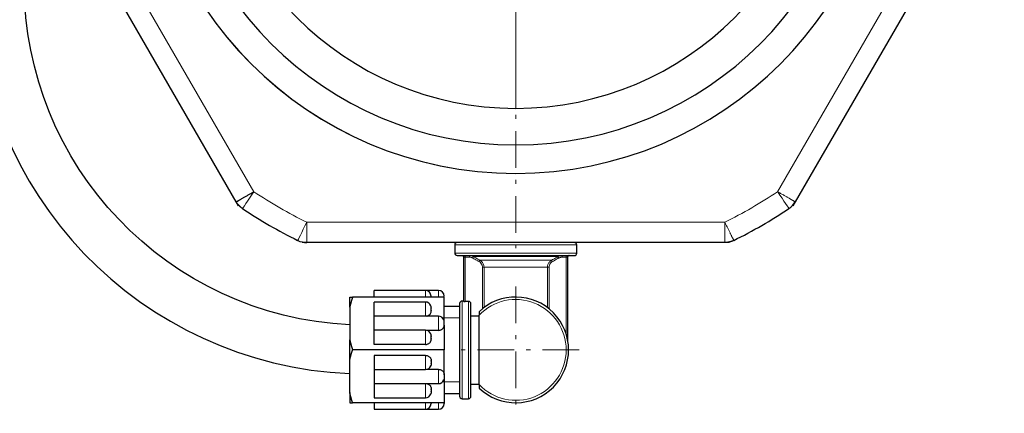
# Model space of a CAD drawing. Header units: millimetres. Extents: x 18 to 610, y -123 to 280.
# Tile 3 of 83: x 87 to 208, y 59 to 107. Entities that reach past the tile are written whole.
import ezdxf

# ---------------------------------------------------------------- set-up
doc = ezdxf.new("R2010")
doc.units = ezdxf.units.MM
doc.linetypes.add('CENTER', pattern=[8, 4.5, -1.5, 0.5, -1.5])
doc.linetypes.add('SOLID', pattern=[0])

# ---------------------------------------------------------------- blocks, each defined once
blk = doc.blocks.new('BlockOfCenters_6', base_point=(148.24, 134.18))
at = {"color": 6, "linetype": 'CENTER', "lineweight": 9}
for points in [[(148.24, 189.38), (148.24, 78.98)], [(203.44, 134.18), (93.04, 134.18)]]:
    blk.add_lwpolyline(points, dxfattribs=at)
blk = doc.blocks.new('BlockOfCenters_7', base_point=(148.24, 66.48))
at = {"color": 6, "linetype": 'CENTER', "lineweight": 9}
for points in [[(148.24, 74.28), (148.24, 58.68)], [(156.04, 66.48), (140.44, 66.48)]]:
    blk.add_lwpolyline(points, dxfattribs=at)
blk = doc.blocks.new('BlockOfViews_9')
at = {"color": 196, "linetype": 'SOLID', "lineweight": 9}
for p, q in [((116.06, 85.93, 118.5), (90.37, 130.43, 118.5)), ((206.12, 130.43, 118.5), (180.43, 85.93, 118.5)), ((148.24, 96.18, 80.5), (148.24, 107.08, 72.87)), ((173.94, 82.18, 118.5), (122.55, 82.18, 118.5)), ((142.04, 72.43, 48.75), (142.04, 77.88, 48.75)), ((142.04, 77.88, 48.75), (142.56, 77.88, 48.75)), ((153.93, 77.88, 48.75), (154.44, 77.88, 48.75)), ((154.44, 77.88, 48.75), (154.44, 68.43, 48.75)), ((144.15, 76.64, 48.75), (144.15, 71.53, 48.75)), ((144.35, 71.68, 48.9), (144.35, 76.64, 48.9)), ((152.14, 76.64, 48.9), (152.14, 71.68, 48.9)), ((152.34, 71.53, 48.75), (152.34, 76.64, 48.75))]:
    blk.add_line(p, q, dxfattribs=at)
at = {"linetype": 'SOLID', "lineweight": 30}
for p, q in [((113.89, 84.68, 116), (88.2, 129.18, 116)), ((208.29, 129.18, 116), (182.6, 84.68, 116)), ((114.18, 84.18, 106.75), (113.89, 84.68, 106.75)), ((182.6, 84.68, 106.75), (182.31, 84.18, 106.75)), ((122.55, 79.68, 106.75), (121.98, 79.68, 106.75)), ((173.94, 79.68, 116), (122.55, 79.68, 116)), ((140.74, 79.38, 48), (140.74, 78.38, 48)), ((155.74, 78.38, 48), (155.74, 79.38, 48)), ((174.51, 79.68, 106.75), (173.94, 79.68, 106.75)), ((141.65, 78.08, 48.58), (141.69, 78.08, 48.61)), ((141.69, 78.08, 48.61), (141.77, 78.04, 48.59)), ((141.77, 78.04, 48.59), (141.83, 77.97, 48.58)), ((141.83, 77.97, 48.58), (141.85, 77.88, 48.57)), ((141.84, 77.88, 48.55), (141.84, 72.46, 48.55)), ((154.64, 77.88, 48.58), (154.66, 77.97, 48.58)), ((154.64, 67.62, 48.55), (154.64, 77.88, 48.55)), ((154.66, 77.97, 48.58), (154.72, 78.04, 48.59)), ((154.72, 78.04, 48.59), (154.8, 78.08, 48.61)), ((154.8, 78.08, 48.61), (154.84, 78.08, 48.58)), ((139.44, 72.98, 51.75), (128.19, 72.98, 51.75)), ((137.14, 73.78, 50), (130.84, 73.78, 50)), ((138.74, 73.78, 48), (137.14, 73.78, 48)), ((139.44, 69.92, 53.52), (139.44, 72.98, 51.75)), ((127.84, 71.74, 52.47), (127.84, 67.73, 54.79)), ((137.14, 72.36, 52.47), (130.84, 72.36, 52.41)), ((137.84, 71.66, 52.52), (137.84, 71.6, 52.55)), ((141.34, 71.83, 48), (139.44, 71.83, 48.06)), ((141.84, 72.48, 48), (141.64, 72.48, 48)), ((142.44, 72.43, 48.75), (142.04, 72.43, 48.75)), ((142.74, 72.12, 48.75), (142.74, 72.13, 48.75)), ((138.74, 70.63, 53.47), (130.84, 70.63, 53.41)), ((137.84, 71.34, 52.7), (137.84, 71.27, 52.74)), ((143.74, 70.61, 48.75), (142.74, 70.61, 48.75)), ((143.74, 62.22, 52.6), (143.74, 70.75, 52.6)), ((139.44, 69.54, 53.74), (139.44, 66.48, 55.51)), ((137.14, 68.9, 54.47), (130.84, 68.9, 54.41)), ((138.74, 68.88, 54.12), (137.27, 68.88, 54.12)), ((137.84, 68.19, 54.52), (137.84, 68.14, 54.55)), ((137.84, 67.88, 54.7), (137.84, 67.81, 54.74)), ((137.14, 67.15, 55.12), (130.84, 67.15, 55.12)), ((139.44, 66.48, 55.51), (128.19, 66.48, 55.51)), ((137.14, 65.81, 55.12), (130.84, 65.81, 55.12)), ((139.44, 63.42, 53.74), (139.44, 66.48, 55.51)), ((127.84, 61.23, 52.47), (127.84, 65.24, 54.79)), ((137.84, 65.08, 54.7), (137.84, 65.16, 54.74)), ((137.84, 64.77, 54.52), (137.84, 64.82, 54.55)), ((130.84, 64.06, 54.41), (137.14, 64.06, 54.47)), ((138.74, 64.08, 54.12), (137.27, 64.08, 54.12)), ((139.44, 63.04, 53.52), (139.44, 59.98, 51.75)), ((130.84, 62.33, 53.41), (138.74, 62.33, 53.47)), ((142.74, 62.28, 48), (143.74, 62.28, 48)), ((130.84, 60.6, 52.41), (137.14, 60.6, 52.47)), ((137.84, 61.62, 52.7), (137.84, 61.69, 52.74)), ((137.84, 61.31, 52.52), (137.84, 61.36, 52.55)), ((139.44, 61.13, 48), (141.34, 61.13, 48)), ((139.44, 59.98, 51.75), (128.19, 59.98, 51.75)), ((141.64, 60.48, 48), (142.44, 60.48, 48)), ((130.84, 59.18, 50), (137.14, 59.18, 50)), ((137.14, 59.18, 48), (138.74, 59.18, 48))]:
    blk.add_line(p, q, dxfattribs=at)
at = {"linetype": 'SOLID', "lineweight": 9}
for p, q in [((139.24, 70.42, 53.44), (141.34, 70.42, 53.44)), ((139.24, 62.54, 53.44), (141.34, 62.54, 53.44))]:
    blk.add_line(p, q, dxfattribs=at)
at = {"linetype": 'SOLID', "lineweight": 30}
for centre, radius, start, end in [((148.24, 134.18, 118.5), 46, 90, 270), ((148.25, 134.18, 118.5), 46, 90.0005, 269.9995), ((148.24, 134.18, 118.5), 46, 270.0005, 89.9995), ((148.24, 134.18, 116), 42.5, 90, 270), ((148.24, 134.18, 116), 42.5, 270, 90), ((148.24, 134.18, 80.5), 38, 90, 270), ((148.24, 134.18, 80.5), 38, 270, 90), ((148.24, 134.18, 116), 60.5, 236.2916, 243.7084), ((148.24, 134.18, 116), 60.5, 296.2916, 303.7084), ((180.43, 85.93, 116), 2.5, 303.7084, 330), ((122.55, 82.18, 116), 2.5, 243.7084, 270), ((141.06, 79.37, 48), 0.316, 92.7584, 177.2445), ((155.44, 79.38, 48), 0.3, 359.9995, 90.0005), ((141.07, 78.41, 48), 0.328, 184.7407, 265.2578), ((154.84, 77.88, 48.55), 0.2, 177.5891, 180), ((154.84, 77.88, 48.55), 0.2, 150.8186, 158.4365), ((154.84, 77.88, 48.55), 0.2, 126.1651, 133.1386), ((154.84, 77.88, 48.55), 0.2, 100.9141, 105.7728), ((154.84, 77.88, 48.55), 0.2, 90, 92.2315), ((155.44, 78.38, 48), 0.3, 270.0015, 359.9971), ((137.14, 73.08, 50), 0.7, 359.9998, 90.0002), ((138.74, 73.08, 48), 0.706, 0.473, 89.527), ((148.24, 66.48, 52.3), 6.5, 226.1869, 133.8131), ((137.14, 71.66, 52.38), 0.701, 19.9742, 89.7567), ((141.66, 72.17, 48), 0.314, 92.465, 177.535), ((138.74, 69.93, 53.38), 0.701, 19.9743, 89.7555), ((137.14, 68.2, 54.38), 0.701, 19.9736, 89.7582), ((137.14, 64.76, 54.47), 0.701, 270.2416, 340.0274), ((138.74, 63.03, 53.47), 0.701, 270.2438, 340.026), ((137.14, 61.3, 52.47), 0.701, 270.2433, 340.0258), ((141.64, 60.78, 48), 0.3, 180.0037, 269.997), ((142.44, 60.78, 48), 0.3, 270.003, 359.9963), ((137.14, 59.88, 50), 0.7, 270.0003, 0), ((138.74, 59.89, 48), 0.706, 270.473, 359.527)]:
    blk.add_arc(centre, radius, start, end, dxfattribs=at)
at = {"linetype": 'SOLID', "lineweight": 30, "extrusion": (-3.6469e-09, -3.32507e-09, 1)}
blk.add_arc((129.9, 111.58, 49.02), 48.06, 180.0839, 267.5409, dxfattribs=at)
at = {"linetype": 'SOLID', "lineweight": 30, "extrusion": (1.04113e-10, -7.54135e-10, -1)}
blk.add_arc((-129.84, 111.52, -48.1), 42, 272.726, 359.9939, dxfattribs=at)
at = {"color": 196, "linetype": 'SOLID', "lineweight": 9, "extrusion": (0.831872, -0.554967, 0)}
blk.add_arc((135.89, 116, 48.85), 2.5, 90, 180, dxfattribs=at)
at = {"color": 196, "linetype": 'SOLID', "lineweight": 9, "extrusion": (0, 0, -1)}
for centre, radius, start, end in [((-148.24, 134.18, -118.5), 58, 296.2916, 303.7084), ((-148.24, 134.18, -118.5), 58, 236.2916, 243.7084), ((-148.24, 66.48, -52.6), 6.2, 43.464, 316.536)]:
    blk.add_arc(centre, radius, start, end, dxfattribs=at)
at = {"color": 196, "linetype": 'SOLID', "lineweight": 9, "extrusion": (-0.831872, -0.554967, 0)}
blk.add_arc((28.65, 116, -197.79), 2.5, 0, 90, dxfattribs=at)
at = {"color": 196, "linetype": 'SOLID', "lineweight": 9, "extrusion": (-0.896552, 0.442939, 0)}
blk.add_arc((-127.96, 116, -73.48), 2.5, 0, 90, dxfattribs=at)
at = {"color": 196, "linetype": 'SOLID', "lineweight": 9, "extrusion": (-2.61361e-16, 1, 0)}
blk.add_arc((-148.24, 48, 79.38), 7.5, 0, 180, dxfattribs=at)
at = {"color": 196, "linetype": 'SOLID', "lineweight": 9, "extrusion": (2.61361e-16, -1, 0)}
blk.add_arc((148.24, 48, -78.38), 7.5, 0, 180, dxfattribs=at)
at = {"linetype": 'SOLID', "lineweight": 30, "extrusion": (-4.44089e-16, 1, 0)}
blk.add_arc((-148.24, 48, 78.08), 7.2, 0, 180, dxfattribs=at)
at = {"linetype": 'SOLID', "lineweight": 30, "extrusion": (0, 0, -1)}
for start, end in [(90, 92.4816), (101.5212, 105.7836), (126.0694, 132.8882), (150.8, 157.9248), (178.8598, 180)]:
    blk.add_arc((-141.64, 77.88, -48.55), 0.2, start, end, dxfattribs=at)
at = {"color": 196, "linetype": 'SOLID', "lineweight": 9, "extrusion": (1.53134e-16, 1, 0)}
blk.add_arc((-142.04, 48.55, 77.88), 0.2, 0, 90, dxfattribs=at)
at = {"color": 196, "linetype": 'SOLID', "lineweight": 9, "extrusion": (-1, 0, 0)}
for centre, radius, start, end in [((-77.88, 48.95, -142.04), 0.2, 180, 270), ((-77.88, 48.95, -142.56), 0.2, 180, 270), ((-77.88, 48.95, -153.93), 0.2, 180, 270), ((-77.88, 48.95, -154.44), 0.2, 180, 270), ((-72.78, 48, -138.74), 1, 101.537, 180.1435), ((-65.06, 54.46, -137.14), 1, 0.9375, 138.463), ((-63.33, 53.46, -138.74), 1, 0.9375, 138.463), ((-61.6, 52.46, -137.14), 1, 0.9375, 137.1051), ((-60.18, 50, -137.14), 1, 0, 78.463)]:
    blk.add_arc(centre, radius, start, end, dxfattribs=at)
at = {"color": 196, "linetype": 'SOLID', "lineweight": 9, "extrusion": (-0.869436, 0.494046, 0)}
blk.add_arc((-138.25, 48.95, -85.87), 0.2, 185.0766, 270, dxfattribs=at)
at = {"color": 196, "linetype": 'SOLID', "lineweight": 9, "extrusion": (-3.37201e-16, 1, -5.30734e-32)}
blk.add_arc((-148.24, 48, 77.95), 5.27, 10.1937, 169.8063, dxfattribs=at)
at = {"color": 196, "linetype": 'SOLID', "lineweight": 9, "extrusion": (-0.87068, 0.49185, 0)}
blk.add_arc((-138.03, 48.95, -87.12), 0.2, 185.927, 270, dxfattribs=at)
at = {"color": 196, "linetype": 'SOLID', "lineweight": 9, "extrusion": (4.44089e-16, -1, 0)}
blk.add_arc((148.24, 48, -77.5), 4.5, 11.9186, 168.0814, dxfattribs=at)
at = {"color": 196, "linetype": 'SOLID', "lineweight": 9, "extrusion": (-0.87068, -0.49185, -1.09213e-15)}
blk.add_arc((7.8, 48.95, -171.03), 0.2, 185.927, 270, dxfattribs=at)
at = {"color": 196, "linetype": 'SOLID', "lineweight": 9, "extrusion": (-0.869436, -0.494046, 1.097e-15)}
blk.add_arc((8.23, 48.95, -171.91), 0.2, 185.0766, 270, dxfattribs=at)
at = {"color": 196, "linetype": 'SOLID', "lineweight": 9, "extrusion": (-1.53134e-16, 1, 0)}
blk.add_arc((-154.44, 48.55, 77.88), 0.2, 90, 180, dxfattribs=at)
at = {"color": 196, "linetype": 'SOLID', "lineweight": 9, "extrusion": (0, 1, 0)}
blk.add_arc((-144.15, 48.95, 76.64), 0.2, 193.0729, 270, dxfattribs=at)
at = {"color": 196, "linetype": 'SOLID', "lineweight": 9, "extrusion": (-4.44089e-16, 1, 0)}
blk.add_arc((-148.24, 48, 76.64), 4, 13.0729, 166.9271, dxfattribs=at)
at = {"color": 196, "linetype": 'SOLID', "lineweight": 9, "extrusion": (4.55905e-15, -1, 0)}
blk.add_arc((152.34, 48.95, -76.64), 0.2, 193.0729, 270, dxfattribs=at)
at = {"linetype": 'SOLID', "lineweight": 30, "extrusion": (-1, 0, 0)}
for centre, radius, start, end in [((-66.48, 48, -127.84), 6.9, 139.6049, 160.3951), ((-72.78, 50, -130.84), 1, 101.537, 180), ((-72.78, 50, -137.84), 0.3, 131.8103, 196.875), ((-72.78, 48, -139.44), 0.3, 146.3935, 197.0185), ((-71.36, 52.46, -130.84), 1, 42.7663, 182.7704), ((-71.36, 52.46, -137.84), 0.3, 71.8103, 168.1897), ((-66.48, 48, -142.74), 5.7, 358.5, 172.4392), ((-69.63, 53.46, -130.84), 1, 42.7663, 182.7704), ((-69.63, 53.46, -139.44), 0.3, 71.8103, 168.1897), ((-67.9, 54.46, -130.84), 1, 41.537, 182.7704), ((-67.9, 54.46, -137.84), 0.3, 71.8103, 168.1897), ((-66.48, 48, -127.84), 6.9, 79.6049, 100.3951)]:
    blk.add_arc(centre, radius, start, end, dxfattribs=at)
at = {"color": 196, "linetype": 'SOLID', "lineweight": 9, "extrusion": (1, 0, 0)}
for centre, start, end in [((72.78, 50, 137.14), 0, 78.463), ((71.36, 52.46, 137.14), 0.9375, 137.1051), ((69.63, 53.46, 138.74), 0.9375, 138.463), ((67.9, 54.46, 137.14), 0.9375, 138.463), ((60.18, 48, 138.74), 101.537, 180.1435)]:
    blk.add_arc(centre, 1, start, end, dxfattribs=at)
at = {"linetype": 'SOLID', "lineweight": 30, "extrusion": (1, 1.36643e-15, 0)}
for start, end in [(358.4746, 180), (180, 181.5254)]:
    blk.add_arc((66.48, 48, 141.34), 5.7, start, end, dxfattribs=at)
at = {"color": 196, "linetype": 'SOLID', "lineweight": 9, "extrusion": (-1, -1.4803e-16, 0)}
blk.add_arc((-66.48, 48, -141.64), 6, 0, 180, dxfattribs=at)
at = {"color": 196, "linetype": 'SOLID', "lineweight": 9, "extrusion": (1, 1.4803e-16, 0)}
blk.add_arc((66.48, 48, 142.44), 6, 7.1808, 180, dxfattribs=at)
at = {"linetype": 'SOLID', "lineweight": 30, "extrusion": (1, 0, 0)}
for centre, radius, start, end in [((65.06, 54.46, 130.84), 1, 41.537, 182.7704), ((65.06, 54.46, 137.84), 0.3, 71.8103, 168.1897), ((63.33, 53.46, 130.84), 1, 42.7663, 182.7704), ((63.33, 53.46, 139.44), 0.3, 71.8103, 168.1897), ((61.6, 52.46, 130.84), 1, 42.7663, 182.7704), ((66.48, 48, 127.84), 6.9, 139.6049, 160.3951), ((61.6, 52.46, 137.84), 0.3, 71.8103, 168.1897), ((60.18, 50, 130.84), 1, 101.537, 180), ((60.18, 50, 137.84), 0.3, 131.8103, 196.875), ((60.18, 48, 139.44), 0.3, 146.3935, 197.0185)]:
    blk.add_arc(centre, radius, start, end, dxfattribs=at)
at = {"color": 196, "linetype": 'SOLID', "lineweight": 9}
for points, knots in [([(148.24, 107.4, 55.5), (148.24, 107.39, 55.62), (148.24, 107.38, 55.74), (148.24, 107.36, 55.97), (148.24, 107.35, 56.09), (148.24, 107.33, 56.33), (148.24, 107.32, 56.45), (148.24, 107.3, 56.68), (148.24, 107.29, 56.8), (148.24, 107.27, 57.04), (148.24, 107.26, 57.15), (148.24, 107.25, 57.39), (148.24, 107.24, 57.51), (148.24, 107.22, 57.75), (148.24, 107.22, 57.86), (148.24, 107.2, 58.1), (148.24, 107.2, 58.22), (148.24, 107.18, 58.46), (148.24, 107.18, 58.58), (148.24, 107.16, 58.81), (148.24, 107.16, 58.93), (148.24, 107.15, 59.17), (148.24, 107.14, 59.29), (148.24, 107.13, 59.52), (148.24, 107.13, 59.64), (148.24, 107.12, 59.88), (148.24, 107.12, 60), (148.24, 107.11, 60.23), (148.24, 107.11, 60.35), (148.24, 107.1, 60.59), (148.24, 107.1, 60.71), (148.24, 107.09, 60.95), (148.24, 107.09, 61.06), (148.24, 107.09, 61.3), (148.24, 107.09, 61.42), (148.24, 107.08, 61.66), (148.24, 107.08, 61.78), (148.24, 107.08, 62.01), (148.24, 107.08, 62.13), (148.24, 107.08, 62.25)], [0, 0, 0, 0, 0.355801, 0.355801, 0.711601, 0.711601, 1.067402, 1.067402, 1.423202, 1.423202, 1.779003, 1.779003, 2.134803, 2.134803, 2.490604, 2.490604, 2.846404, 2.846404, 3.202205, 3.202205, 3.558005, 3.558005, 3.913806, 3.913806, 4.269606, 4.269606, 4.625407, 4.625407, 4.981208, 4.981208, 5.337008, 5.337008, 5.692809, 5.692809, 6.048609, 6.048609, 6.40441, 6.40441, 6.76021, 6.76021, 6.76021, 6.76021]), ([(180.43, 85.93, 118.5), (180.49, 85.9, 118.5), (180.55, 85.86, 118.5), (180.67, 85.79, 118.49), (180.73, 85.76, 118.48), (180.85, 85.69, 118.45), (180.91, 85.66, 118.44), (181.02, 85.59, 118.41), (181.08, 85.56, 118.39), (181.19, 85.49, 118.34), (181.25, 85.46, 118.32), (181.36, 85.4, 118.26), (181.41, 85.37, 118.23), (181.52, 85.31, 118.17), (181.57, 85.28, 118.13), (181.67, 85.22, 118.06), (181.72, 85.19, 118.02), (181.81, 85.14, 117.93), (181.86, 85.11, 117.89), (181.94, 85.06, 117.79), (181.99, 85.04, 117.74), (182.07, 84.99, 117.64), (182.1, 84.97, 117.59), (182.18, 84.92, 117.48), (182.21, 84.9, 117.43), (182.28, 84.87, 117.31), (182.31, 84.85, 117.25), (182.37, 84.82, 117.13), (182.39, 84.8, 117.07), (182.44, 84.77, 116.94), (182.46, 84.76, 116.88), (182.5, 84.74, 116.75), (182.52, 84.73, 116.68), (182.55, 84.71, 116.55), (182.56, 84.7, 116.48), (182.58, 84.69, 116.34), (182.59, 84.69, 116.28), (182.6, 84.68, 116.14), (182.6, 84.68, 116.07), (182.6, 84.68, 116)], [0, 0, 0, 0, 0.082673, 0.082673, 0.165347, 0.165347, 0.24802, 0.24802, 0.330694, 0.330694, 0.413367, 0.413367, 0.496041, 0.496041, 0.578714, 0.578714, 0.661388, 0.661388, 0.744061, 0.744061, 0.826735, 0.826735, 0.909408, 0.909408, 0.992082, 0.992082, 1.074755, 1.074755, 1.157429, 1.157429, 1.240102, 1.240102, 1.322776, 1.322776, 1.405449, 1.405449, 1.488123, 1.488123, 1.570796, 1.570796, 1.570796, 1.570796]), ([(122.55, 82.18, 118.5), (122.55, 82.11, 118.5), (122.55, 82.04, 118.5), (122.55, 81.91, 118.49), (122.55, 81.84, 118.48), (122.55, 81.7, 118.45), (122.55, 81.63, 118.44), (122.55, 81.5, 118.41), (122.55, 81.43, 118.39), (122.55, 81.3, 118.34), (122.55, 81.24, 118.32), (122.55, 81.11, 118.26), (122.55, 81.05, 118.23), (122.55, 80.93, 118.17), (122.55, 80.87, 118.13), (122.55, 80.76, 118.06), (122.55, 80.7, 118.02), (122.55, 80.59, 117.93), (122.55, 80.54, 117.89), (122.55, 80.44, 117.79), (122.55, 80.39, 117.74), (122.55, 80.29, 117.64), (122.55, 80.25, 117.59), (122.55, 80.17, 117.48), (122.55, 80.13, 117.43), (122.55, 80.05, 117.31), (122.55, 80.01, 117.25), (122.55, 79.95, 117.13), (122.55, 79.92, 117.07), (122.55, 79.86, 116.94), (122.55, 79.84, 116.88), (122.55, 79.79, 116.75), (122.55, 79.77, 116.68), (122.55, 79.74, 116.55), (122.55, 79.73, 116.48), (122.55, 79.7, 116.34), (122.55, 79.7, 116.28), (122.55, 79.68, 116.14), (122.55, 79.68, 116.07), (122.55, 79.68, 116)], [0, 0, 0, 0, 0.082673, 0.082673, 0.165347, 0.165347, 0.24802, 0.24802, 0.330694, 0.330694, 0.413367, 0.413367, 0.496041, 0.496041, 0.578714, 0.578714, 0.661388, 0.661388, 0.744061, 0.744061, 0.826735, 0.826735, 0.909408, 0.909408, 0.992082, 0.992082, 1.074755, 1.074755, 1.157429, 1.157429, 1.240102, 1.240102, 1.322776, 1.322776, 1.405449, 1.405449, 1.488123, 1.488123, 1.570796, 1.570796, 1.570796, 1.570796]), ([(173.94, 79.68, 116), (173.94, 79.68, 116.07), (173.94, 79.68, 116.14), (173.94, 79.7, 116.28), (173.94, 79.7, 116.34), (173.94, 79.73, 116.48), (173.94, 79.74, 116.55), (173.94, 79.77, 116.68), (173.94, 79.79, 116.75), (173.94, 79.84, 116.88), (173.94, 79.86, 116.94), (173.94, 79.92, 117.07), (173.94, 79.95, 117.13), (173.94, 80.01, 117.25), (173.94, 80.05, 117.31), (173.94, 80.13, 117.43), (173.94, 80.17, 117.48), (173.94, 80.25, 117.59), (173.94, 80.29, 117.64), (173.94, 80.39, 117.74), (173.94, 80.44, 117.79), (173.94, 80.54, 117.89), (173.94, 80.59, 117.93), (173.94, 80.7, 118.02), (173.94, 80.76, 118.06), (173.94, 80.87, 118.13), (173.94, 80.93, 118.17), (173.94, 81.05, 118.23), (173.94, 81.11, 118.26), (173.94, 81.24, 118.32), (173.94, 81.3, 118.34), (173.94, 81.43, 118.39), (173.94, 81.5, 118.41), (173.94, 81.63, 118.44), (173.94, 81.7, 118.45), (173.94, 81.84, 118.48), (173.94, 81.91, 118.49), (173.94, 82.04, 118.5), (173.94, 82.11, 118.5), (173.94, 82.18, 118.5)], [0, 0, 0, 0, 0.082673, 0.082673, 0.165347, 0.165347, 0.24802, 0.24802, 0.330694, 0.330694, 0.413367, 0.413367, 0.496041, 0.496041, 0.578714, 0.578714, 0.661388, 0.661388, 0.744061, 0.744061, 0.826735, 0.826735, 0.909408, 0.909408, 0.992082, 0.992082, 1.074755, 1.074755, 1.157429, 1.157429, 1.240102, 1.240102, 1.322776, 1.322776, 1.405449, 1.405449, 1.488123, 1.488123, 1.570796, 1.570796, 1.570796, 1.570796]), ([(173.94, 82.18, 118.5), (173.97, 82.12, 118.5), (174, 82.06, 118.5), (174.06, 81.93, 118.49), (174.09, 81.87, 118.48), (174.15, 81.75, 118.45), (174.18, 81.69, 118.44), (174.24, 81.57, 118.41), (174.27, 81.51, 118.39), (174.32, 81.39, 118.34), (174.35, 81.34, 118.32), (174.41, 81.22, 118.26), (174.44, 81.17, 118.23), (174.49, 81.06, 118.17), (174.52, 81.01, 118.13), (174.57, 80.9, 118.06), (174.59, 80.85, 118.02), (174.64, 80.75, 117.93), (174.66, 80.71, 117.89), (174.7, 80.62, 117.79), (174.73, 80.57, 117.74), (174.77, 80.49, 117.64), (174.79, 80.45, 117.59), (174.83, 80.37, 117.48), (174.84, 80.34, 117.43), (174.88, 80.27, 117.31), (174.89, 80.24, 117.25), (174.92, 80.18, 117.13), (174.94, 80.15, 117.06), (174.97, 80.1, 116.94), (174.98, 80.08, 116.87), (175, 80.04, 116.74), (175.01, 80.02, 116.67), (175.02, 79.99, 116.54), (175.03, 79.98, 116.47), (175.04, 79.96, 116.34), (175.04, 79.95, 116.27), (175.04, 79.94, 116.14), (175.04, 79.94, 116.07), (175.04, 79.94, 116)], [0, 0, 0, 0, 0.082673, 0.082673, 0.165347, 0.165347, 0.24802, 0.24802, 0.330694, 0.330694, 0.413367, 0.413367, 0.496041, 0.496041, 0.578714, 0.578714, 0.661388, 0.661388, 0.744061, 0.744061, 0.826735, 0.826735, 0.909408, 0.909408, 0.992082, 0.992082, 1.074755, 1.074755, 1.157429, 1.157429, 1.240102, 1.240102, 1.322776, 1.322776, 1.405449, 1.405449, 1.488123, 1.488123, 1.570796, 1.570796, 1.570796, 1.570796]), ([(143.06, 77.95, 48.93), (143.04, 77.96, 48.93), (143.02, 77.97, 48.93), (142.97, 77.99, 48.94), (142.93, 78.01, 48.94), (142.85, 78.04, 48.94), (142.79, 78.06, 48.94), (142.67, 78.08, 48.95), (142.61, 78.08, 48.95), (142.56, 78.08, 48.95)], [0, 0, 0, 0, 0.0542814, 0.0542814, 0.1411317, 0.1411317, 0.2800922, 0.2800922, 0.4233952, 0.4233952, 0.4233952, 0.4233952]), ([(142.56, 77.88, 48.75), (142.6, 77.88, 48.75), (142.65, 77.88, 48.75), (142.74, 77.86, 48.75), (142.79, 77.85, 48.75), (142.86, 77.82, 48.75), (142.89, 77.81, 48.75), (142.93, 77.79, 48.75), (142.95, 77.78, 48.75), (142.96, 77.77, 48.75)], [-0.4233952, -0.4233952, -0.4233952, -0.4233952, -0.2800922, -0.2800922, -0.1411317, -0.1411317, -0.0542814, -0.0542814, 0, 0, 0, 0]), ([(142.96, 77.77, 48.75), (143.05, 77.72, 48.75), (143.14, 77.67, 48.75), (143.31, 77.57, 48.75), (143.4, 77.53, 48.75), (143.54, 77.45, 48.75), (143.59, 77.42, 48.75), (143.68, 77.37, 48.75), (143.71, 77.35, 48.75), (143.74, 77.33, 48.75)], [0, 0, 0, 0, 0.3043719, 0.3043719, 0.5995205, 0.5995205, 0.7839883, 0.7839883, 0.8992807, 0.8992807, 0.8992807, 0.8992807]), ([(143.84, 77.5, 48.93), (143.81, 77.52, 48.93), (143.77, 77.54, 48.93), (143.69, 77.59, 48.93), (143.63, 77.62, 48.93), (143.5, 77.7, 48.93), (143.41, 77.75, 48.93), (143.24, 77.85, 48.93), (143.15, 77.9, 48.93), (143.06, 77.95, 48.93)], [-0.8992807, -0.8992807, -0.8992807, -0.8992807, -0.7839883, -0.7839883, -0.5995205, -0.5995205, -0.3043719, -0.3043719, 0, 0, 0, 0]), ([(144.35, 76.64, 48.9), (144.35, 76.68, 48.9), (144.35, 76.73, 48.9), (144.33, 76.84, 48.91), (144.31, 76.91, 48.91), (144.25, 77.09, 48.91), (144.19, 77.19, 48.91), (144.04, 77.37, 48.92), (143.94, 77.45, 48.92), (143.84, 77.5, 48.93)], [0, 0, 0, 0, 0.1075936, 0.1075936, 0.2797434, 0.2797434, 0.555183, 0.555183, 0.8392301, 0.8392301, 0.8392301, 0.8392301]), ([(152.65, 77.5, 48.93), (152.61, 77.48, 48.93), (152.57, 77.46, 48.93), (152.48, 77.39, 48.92), (152.43, 77.34, 48.92), (152.3, 77.19, 48.91), (152.25, 77.09, 48.91), (152.16, 76.88, 48.91), (152.14, 76.76, 48.9), (152.14, 76.64, 48.9)], [0, 0, 0, 0, 0.1075862, 0.1075862, 0.2797241, 0.2797241, 0.5551447, 0.5551447, 0.8391722, 0.8391722, 0.8391722, 0.8391722]), ([(153.43, 77.95, 48.93), (153.4, 77.93, 48.93), (153.36, 77.91, 48.93), (153.28, 77.86, 48.93), (153.22, 77.83, 48.93), (153.08, 77.75, 48.93), (153, 77.7, 48.93), (152.82, 77.6, 48.93), (152.74, 77.55, 48.93), (152.65, 77.5, 48.93)], [-0.8992807, -0.8992807, -0.8992807, -0.8992807, -0.7839883, -0.7839883, -0.5995205, -0.5995205, -0.3043719, -0.3043719, 0, 0, 0, 0]), ([(152.75, 77.33, 48.75), (152.83, 77.38, 48.75), (152.92, 77.43, 48.75), (153.1, 77.53, 48.75), (153.18, 77.58, 48.75), (153.32, 77.66, 48.75), (153.37, 77.69, 48.75), (153.46, 77.74, 48.75), (153.49, 77.75, 48.75), (153.53, 77.77, 48.75)], [0, 0, 0, 0, 0.3043719, 0.3043719, 0.5995205, 0.5995205, 0.7839883, 0.7839883, 0.8992807, 0.8992807, 0.8992807, 0.8992807]), ([(153.93, 78.08, 48.95), (153.91, 78.08, 48.95), (153.89, 78.08, 48.95), (153.83, 78.08, 48.95), (153.79, 78.07, 48.95), (153.7, 78.06, 48.94), (153.65, 78.04, 48.94), (153.54, 78, 48.94), (153.48, 77.98, 48.93), (153.43, 77.95, 48.93)], [0, 0, 0, 0, 0.0542814, 0.0542814, 0.1411317, 0.1411317, 0.2800922, 0.2800922, 0.4233952, 0.4233952, 0.4233952, 0.4233952]), ([(153.53, 77.77, 48.75), (153.57, 77.8, 48.75), (153.61, 77.82, 48.75), (153.7, 77.85, 48.75), (153.75, 77.86, 48.75), (153.82, 77.87, 48.75), (153.85, 77.88, 48.75), (153.9, 77.88, 48.75), (153.92, 77.88, 48.75), (153.93, 77.88, 48.75)], [-0.4233952, -0.4233952, -0.4233952, -0.4233952, -0.2800922, -0.2800922, -0.1411317, -0.1411317, -0.0542814, -0.0542814, 0, 0, 0, 0]), ([(143.74, 77.33, 48.75), (143.83, 77.28, 48.75), (143.9, 77.22, 48.75), (144.02, 77.08, 48.75), (144.07, 77, 48.75), (144.12, 76.86, 48.75), (144.14, 76.8, 48.75), (144.15, 76.71, 48.75), (144.15, 76.67, 48.75), (144.15, 76.64, 48.75)], [-0.8392301, -0.8392301, -0.8392301, -0.8392301, -0.555183, -0.555183, -0.2797434, -0.2797434, -0.1075936, -0.1075936, 0, 0, 0, 0]), ([(152.34, 76.64, 48.75), (152.34, 76.73, 48.75), (152.35, 76.83, 48.75), (152.42, 77, 48.75), (152.47, 77.08, 48.75), (152.57, 77.2, 48.75), (152.61, 77.24, 48.75), (152.68, 77.29, 48.75), (152.71, 77.31, 48.75), (152.75, 77.33, 48.75)], [-0.8391722, -0.8391722, -0.8391722, -0.8391722, -0.5551447, -0.5551447, -0.2797241, -0.2797241, -0.1075862, -0.1075862, 0, 0, 0, 0])]:
    blk.add_open_spline(points, degree=3, knots=knots, dxfattribs=at)
at = {"linetype": 'SOLID', "lineweight": 30}
for points, knots in [([(113.89, 84.68, 116), (113.89, 84.68, 116.07), (113.89, 84.68, 116.14), (113.9, 84.69, 116.28), (113.91, 84.69, 116.34), (113.93, 84.7, 116.48), (113.94, 84.71, 116.55), (113.97, 84.73, 116.68), (113.99, 84.74, 116.75), (114.03, 84.76, 116.88), (114.05, 84.77, 116.94), (114.1, 84.8, 117.07), (114.12, 84.82, 117.13), (114.18, 84.85, 117.25), (114.21, 84.87, 117.31), (114.28, 84.9, 117.43), (114.31, 84.92, 117.48), (114.38, 84.97, 117.59), (114.42, 84.99, 117.64), (114.5, 85.04, 117.74), (114.55, 85.06, 117.79), (114.63, 85.11, 117.89), (114.68, 85.14, 117.93), (114.77, 85.19, 118.02), (114.82, 85.22, 118.06), (114.92, 85.28, 118.13), (114.97, 85.31, 118.17), (115.08, 85.37, 118.23), (115.13, 85.4, 118.26), (115.24, 85.46, 118.32), (115.3, 85.49, 118.34), (115.41, 85.56, 118.39), (115.47, 85.59, 118.41), (115.58, 85.66, 118.44), (115.64, 85.69, 118.45), (115.76, 85.76, 118.48), (115.82, 85.79, 118.49), (115.94, 85.86, 118.5), (116, 85.9, 118.5), (116.06, 85.93, 118.5)], [0, 0, 0, 0, 0.082673, 0.082673, 0.165347, 0.165347, 0.24802, 0.24802, 0.330694, 0.330694, 0.413367, 0.413367, 0.496041, 0.496041, 0.578714, 0.578714, 0.661388, 0.661388, 0.744061, 0.744061, 0.826735, 0.826735, 0.909408, 0.909408, 0.992082, 0.992082, 1.074755, 1.074755, 1.157429, 1.157429, 1.240102, 1.240102, 1.322776, 1.322776, 1.405449, 1.405449, 1.488123, 1.488123, 1.570796, 1.570796, 1.570796, 1.570796]), ([(114.67, 83.85, 116), (114.65, 83.86, 116), (114.64, 83.88, 116), (114.6, 83.9, 116), (114.59, 83.91, 116), (114.55, 83.93, 116), (114.54, 83.95, 116), (114.51, 83.97, 116), (114.49, 83.98, 116), (114.46, 84.01, 116), (114.44, 84.02, 116), (114.41, 84.05, 116), (114.4, 84.06, 116), (114.37, 84.09, 116), (114.35, 84.1, 116), (114.32, 84.13, 116), (114.31, 84.14, 116), (114.28, 84.17, 116), (114.27, 84.19, 116), (114.24, 84.22, 116), (114.23, 84.23, 116), (114.2, 84.26, 116), (114.19, 84.27, 116), (114.16, 84.3, 116), (114.15, 84.32, 116), (114.12, 84.35, 116), (114.11, 84.37, 116), (114.08, 84.4, 116), (114.07, 84.41, 116), (114.05, 84.45, 116), (114.03, 84.46, 116), (114.01, 84.5, 116), (114, 84.51, 116), (113.98, 84.55, 116), (113.97, 84.56, 116), (113.94, 84.6, 116), (113.93, 84.61, 116), (113.91, 84.65, 116), (113.9, 84.66, 116), (113.89, 84.68, 116)], [0, 0, 0, 0, 0.0241513, 0.0241513, 0.0483025, 0.0483025, 0.0724538, 0.0724538, 0.0966051, 0.0966051, 0.1207564, 0.1207564, 0.1449076, 0.1449076, 0.1690589, 0.1690589, 0.1932102, 0.1932102, 0.2173615, 0.2173615, 0.2415127, 0.2415127, 0.265664, 0.265664, 0.2898153, 0.2898153, 0.3139666, 0.3139666, 0.3381178, 0.3381178, 0.3622691, 0.3622691, 0.3864204, 0.3864204, 0.4105717, 0.4105717, 0.4347229, 0.4347229, 0.4588742, 0.4588742, 0.4588742, 0.4588742]), ([(175.04, 79.94, 116), (175.02, 79.93, 116), (175.01, 79.92, 116), (174.97, 79.9, 116), (174.95, 79.9, 116), (174.91, 79.88, 116), (174.9, 79.87, 116), (174.86, 79.86, 116), (174.84, 79.85, 116), (174.8, 79.84, 116), (174.78, 79.83, 116), (174.75, 79.82, 116), (174.73, 79.81, 116), (174.69, 79.8, 116), (174.67, 79.79, 116), (174.63, 79.78, 116), (174.61, 79.77, 116), (174.57, 79.76, 116), (174.55, 79.76, 116), (174.51, 79.75, 116), (174.49, 79.74, 116), (174.45, 79.74, 116), (174.43, 79.73, 116), (174.4, 79.72, 116), (174.38, 79.72, 116), (174.34, 79.71, 116), (174.32, 79.71, 116), (174.28, 79.7, 116), (174.26, 79.7, 116), (174.22, 79.7, 116), (174.2, 79.69, 116), (174.16, 79.69, 116), (174.14, 79.69, 116), (174.1, 79.69, 116), (174.08, 79.68, 116), (174.04, 79.68, 116), (174.02, 79.68, 116), (173.98, 79.68, 116), (173.96, 79.68, 116), (173.94, 79.68, 116)], [0, 0, 0, 0, 0.0241513, 0.0241513, 0.0483025, 0.0483025, 0.0724538, 0.0724538, 0.0966051, 0.0966051, 0.1207564, 0.1207564, 0.1449076, 0.1449076, 0.1690589, 0.1690589, 0.1932102, 0.1932102, 0.2173615, 0.2173615, 0.2415127, 0.2415127, 0.265664, 0.265664, 0.2898153, 0.2898153, 0.3139666, 0.3139666, 0.3381178, 0.3381178, 0.3622691, 0.3622691, 0.3864204, 0.3864204, 0.4105717, 0.4105717, 0.4347229, 0.4347229, 0.4588742, 0.4588742, 0.4588742, 0.4588742]), ([(137.84, 71.66, 52.52), (137.84, 71.67, 52.51), (137.84, 71.68, 52.51), (137.84, 71.76, 52.46), (137.83, 71.84, 52.41), (137.8, 71.91, 52.37), (137.79, 71.92, 52.36), (137.79, 71.93, 52.36)], [-4.9817117, -4.9817117, -4.9817117, -4.9817117, -4.9497073, -4.9497073, -4.7062867, -4.7062867, -4.6716641, -4.6716641, -4.6716641, -4.6716641]), ([(141.84, 72.46, 48.55), (141.84, 72.45, 48.58), (141.85, 72.45, 48.6), (141.87, 72.45, 48.65), (141.89, 72.44, 48.67), (141.92, 72.44, 48.71), (141.94, 72.44, 48.72), (141.99, 72.43, 48.74), (142.02, 72.43, 48.75), (142.04, 72.43, 48.75)], [-0.9062347, -0.9062347, -0.9062347, -0.9062347, -0.8304652, -0.8304652, -0.7546956, -0.7546956, -0.6793595, -0.6793595, -0.6040235, -0.6040235, -0.6040235, -0.6040235]), ([(142.74, 72.13, 48.75), (142.74, 72.17, 48.75), (142.74, 72.21, 48.75), (142.71, 72.28, 48.75), (142.68, 72.32, 48.75), (142.63, 72.37, 48.75), (142.59, 72.4, 48.75), (142.53, 72.43, 48.75), (142.48, 72.43, 48.75), (142.44, 72.43, 48.75)], [-0.4461547, -0.4461547, -0.4461547, -0.4461547, -0.3338203, -0.3338203, -0.2220152, -0.2220152, -0.1107839, -0.1107839, 0, 0, 0, 0]), ([(137.3, 70.63, 53.11), (137.35, 70.64, 53.1), (137.39, 70.65, 53.1), (137.48, 70.69, 53.08), (137.52, 70.71, 53.06), (137.61, 70.77, 53.03), (137.64, 70.8, 53.01), (137.7, 70.86, 52.98), (137.73, 70.89, 52.96), (137.77, 70.95, 52.92), (137.79, 70.99, 52.9), (137.83, 71.09, 52.85), (137.84, 71.16, 52.8), (137.84, 71.25, 52.75), (137.84, 71.26, 52.75), (137.84, 71.27, 52.74)], [-1.1481497, -1.1481497, -1.1481497, -1.1481497, -1.015145, -1.015145, -0.8717609, -0.8717609, -0.7283768, -0.7283768, -0.607609, -0.607609, -0.4868412, -0.4868412, -0.2434206, -0.2434206, -0.2114162, -0.2114162, -0.2114162, -0.2114162]), ([(139.44, 69.92, 53.52), (139.44, 69.93, 53.51), (139.44, 69.94, 53.51), (139.44, 70.03, 53.46), (139.43, 70.11, 53.41), (139.4, 70.18, 53.37), (139.39, 70.19, 53.36), (139.39, 70.2, 53.36)], [-2.385148, -2.385148, -2.385148, -2.385148, -2.3531434, -2.3531434, -2.1097227, -2.1097227, -2.0751004, -2.0751004, -2.0751004, -2.0751004]), ([(143.74, 71.17, 52.3), (143.74, 71.17, 52.33), (143.74, 71.16, 52.37), (143.74, 71.13, 52.44), (143.74, 71.1, 52.47), (143.74, 71.03, 52.53), (143.74, 70.98, 52.55), (143.74, 70.88, 52.59), (143.74, 70.81, 52.6), (143.74, 70.75, 52.6)], [2.2020352, 2.2020352, 2.2020352, 2.2020352, 2.3012634, 2.3012634, 2.4193213, 2.4193213, 2.5655716, 2.5655716, 2.7440395, 2.7440395, 2.7440395, 2.7440395]), ([(138.74, 68.88, 54.12), (138.79, 68.88, 54.12), (138.84, 68.89, 54.12), (138.94, 68.91, 54.11), (138.99, 68.92, 54.1), (139.08, 68.96, 54.08), (139.12, 68.98, 54.06), (139.21, 69.03, 54.03), (139.24, 69.07, 54.01), (139.3, 69.12, 53.98), (139.33, 69.16, 53.96), (139.37, 69.22, 53.92), (139.39, 69.26, 53.9), (139.43, 69.36, 53.85), (139.44, 69.43, 53.8), (139.44, 69.52, 53.75), (139.44, 69.53, 53.75), (139.44, 69.54, 53.74)], [-3.894846, -3.894846, -3.894846, -3.894846, -3.753277, -3.753277, -3.611709, -3.611709, -3.468325, -3.468325, -3.324941, -3.324941, -3.204173, -3.204173, -3.083405, -3.083405, -2.839985, -2.839985, -2.80798, -2.80798, -2.80798, -2.80798]), ([(137.14, 67.15, 55.12), (137.19, 67.15, 55.12), (137.24, 67.15, 55.12), (137.34, 67.17, 55.11), (137.39, 67.19, 55.1), (137.48, 67.22, 55.08), (137.52, 67.25, 55.06), (137.61, 67.3, 55.03), (137.64, 67.33, 55.01), (137.7, 67.39, 54.98), (137.73, 67.42, 54.96), (137.77, 67.49, 54.92), (137.79, 67.52, 54.9), (137.83, 67.62, 54.85), (137.84, 67.7, 54.8), (137.84, 67.79, 54.75), (137.84, 67.8, 54.75), (137.84, 67.81, 54.74)], [-1.298282, -1.298282, -1.298282, -1.298282, -1.156714, -1.156714, -1.015145, -1.015145, -0.871761, -0.871761, -0.728377, -0.728377, -0.607609, -0.607609, -0.486841, -0.486841, -0.243421, -0.243421, -0.211416, -0.211416, -0.211416, -0.211416]), ([(137.84, 68.19, 54.52), (137.84, 68.2, 54.51), (137.84, 68.21, 54.51), (137.84, 68.3, 54.46), (137.83, 68.37, 54.41), (137.8, 68.45, 54.37), (137.79, 68.46, 54.36), (137.79, 68.47, 54.36)], [-4.9817118, -4.9817118, -4.9817118, -4.9817118, -4.9497073, -4.9497073, -4.7062867, -4.7062867, -4.6716642, -4.6716642, -4.6716642, -4.6716642]), ([(137.14, 65.81, 55.12), (137.19, 65.81, 55.12), (137.24, 65.81, 55.12), (137.34, 65.79, 55.11), (137.39, 65.77, 55.1), (137.48, 65.74, 55.08), (137.52, 65.71, 55.06), (137.61, 65.66, 55.03), (137.64, 65.63, 55.01), (137.7, 65.57, 54.98), (137.73, 65.54, 54.96), (137.77, 65.47, 54.92), (137.79, 65.44, 54.9), (137.83, 65.34, 54.85), (137.84, 65.26, 54.8), (137.84, 65.18, 54.75), (137.84, 65.17, 54.75), (137.84, 65.16, 54.74)], [-1.298282, -1.298282, -1.298282, -1.298282, -1.156714, -1.156714, -1.015145, -1.015145, -0.871761, -0.871761, -0.728377, -0.728377, -0.607609, -0.607609, -0.486841, -0.486841, -0.243421, -0.243421, -0.211416, -0.211416, -0.211416, -0.211416]), ([(137.84, 64.77, 54.52), (137.84, 64.76, 54.51), (137.84, 64.75, 54.51), (137.84, 64.66, 54.46), (137.83, 64.59, 54.41), (137.8, 64.51, 54.37), (137.79, 64.5, 54.36), (137.79, 64.49, 54.36)], [-4.9817118, -4.9817118, -4.9817118, -4.9817118, -4.9497073, -4.9497073, -4.7062867, -4.7062867, -4.6716642, -4.6716642, -4.6716642, -4.6716642]), ([(138.74, 64.08, 54.12), (138.79, 64.08, 54.12), (138.84, 64.07, 54.12), (138.94, 64.06, 54.11), (138.99, 64.04, 54.1), (139.08, 64.01, 54.08), (139.12, 63.98, 54.06), (139.21, 63.93, 54.03), (139.24, 63.9, 54.01), (139.3, 63.84, 53.98), (139.33, 63.81, 53.96), (139.37, 63.74, 53.92), (139.39, 63.7, 53.9), (139.43, 63.61, 53.85), (139.44, 63.53, 53.8), (139.44, 63.44, 53.75), (139.44, 63.43, 53.75), (139.44, 63.42, 53.74)], [-3.894846, -3.894846, -3.894846, -3.894846, -3.753277, -3.753277, -3.611709, -3.611709, -3.468325, -3.468325, -3.324941, -3.324941, -3.204173, -3.204173, -3.083405, -3.083405, -2.839985, -2.839985, -2.80798, -2.80798, -2.80798, -2.80798]), ([(139.44, 63.04, 53.52), (139.44, 63.03, 53.51), (139.44, 63.02, 53.51), (139.44, 62.93, 53.46), (139.43, 62.86, 53.41), (139.4, 62.78, 53.37), (139.39, 62.77, 53.36), (139.39, 62.76, 53.36)], [-2.385148, -2.385148, -2.385148, -2.385148, -2.3531434, -2.3531434, -2.1097227, -2.1097227, -2.0751004, -2.0751004, -2.0751004, -2.0751004]), ([(137.3, 62.33, 53.11), (137.35, 62.32, 53.1), (137.39, 62.31, 53.1), (137.48, 62.27, 53.08), (137.52, 62.25, 53.06), (137.61, 62.2, 53.03), (137.64, 62.16, 53.01), (137.7, 62.11, 52.98), (137.73, 62.07, 52.96), (137.77, 62.01, 52.92), (137.79, 61.97, 52.9), (137.83, 61.87, 52.85), (137.84, 61.8, 52.8), (137.84, 61.71, 52.75), (137.84, 61.7, 52.75), (137.84, 61.69, 52.74)], [-1.1481497, -1.1481497, -1.1481497, -1.1481497, -1.015145, -1.015145, -0.8717609, -0.8717609, -0.7283768, -0.7283768, -0.607609, -0.607609, -0.4868412, -0.4868412, -0.2434206, -0.2434206, -0.2114162, -0.2114162, -0.2114162, -0.2114162]), ([(143.74, 62.22, 52.6), (143.74, 62.16, 52.6), (143.74, 62.09, 52.59), (143.74, 61.98, 52.55), (143.74, 61.93, 52.53), (143.74, 61.86, 52.47), (143.74, 61.83, 52.44), (143.74, 61.8, 52.37), (143.74, 61.79, 52.33), (143.74, 61.79, 52.3)], [1.6600309, 1.6600309, 1.6600309, 1.6600309, 1.8384988, 1.8384988, 1.9847491, 1.9847491, 2.102807, 2.102807, 2.2020352, 2.2020352, 2.2020352, 2.2020352]), ([(137.84, 61.31, 52.52), (137.84, 61.3, 52.51), (137.84, 61.29, 52.51), (137.84, 61.2, 52.46), (137.83, 61.12, 52.41), (137.8, 61.05, 52.37), (137.79, 61.04, 52.36), (137.79, 61.03, 52.36)], [-4.9817117, -4.9817117, -4.9817117, -4.9817117, -4.9497073, -4.9497073, -4.7062867, -4.7062867, -4.6716641, -4.6716641, -4.6716641, -4.6716641])]:
    blk.add_open_spline(points, degree=3, knots=knots, dxfattribs=at)
for points in [[(144.09, 77.3, 47.08), (144.09, 77.3, 47.08), (144.09, 77.3, 47.08), (144.1, 77.3, 47.08)], [(144.1, 77.3, 47.08), (144.1, 77.3, 47.08), (144.1, 77.3, 47.08), (144.1, 77.3, 47.08)]]:
    blk.add_open_spline(points, degree=3, dxfattribs=at)
for points, weights in [([(127.84, 72.98, 50.32), (127.98, 72.98, 51), (128.19, 72.98, 51.75)], [1, 1.01542290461, 1.0208149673]), ([(128.19, 72.98, 51.75), (127.98, 72.33, 52.13), (127.84, 71.74, 52.47)], [1.0208149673, 1.01542290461, 1]), ([(127.84, 67.73, 54.79), (127.98, 67.13, 55.13), (128.19, 66.48, 55.51)], [1, 1.01542290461, 1.0208149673]), ([(127.84, 65.24, 54.79), (127.98, 65.83, 55.13), (128.19, 66.48, 55.51)], [1, 1.01542290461, 1.0208149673]), ([(128.19, 59.98, 51.75), (127.98, 60.63, 52.13), (127.84, 61.23, 52.47)], [1.0208149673, 1.01542290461, 1]), ([(127.84, 59.98, 50.32), (127.98, 59.98, 51), (128.19, 59.98, 51.75)], [1, 1.01542290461, 1.0208149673])]:
    blk.add_rational_spline(points, weights, degree=2, dxfattribs=at)
for name, p in [('BlockOfCenters_6', (148.24, 134.18)), ('BlockOfCenters_7', (148.24, 66.48))]:
    blk.add_blockref(name, p)

msp = doc.modelspace()

# ---------------------------------------------------------------- block references
msp.add_blockref('BlockOfViews_9', (0, 0))

doc.saveas('drawing.dxf')
